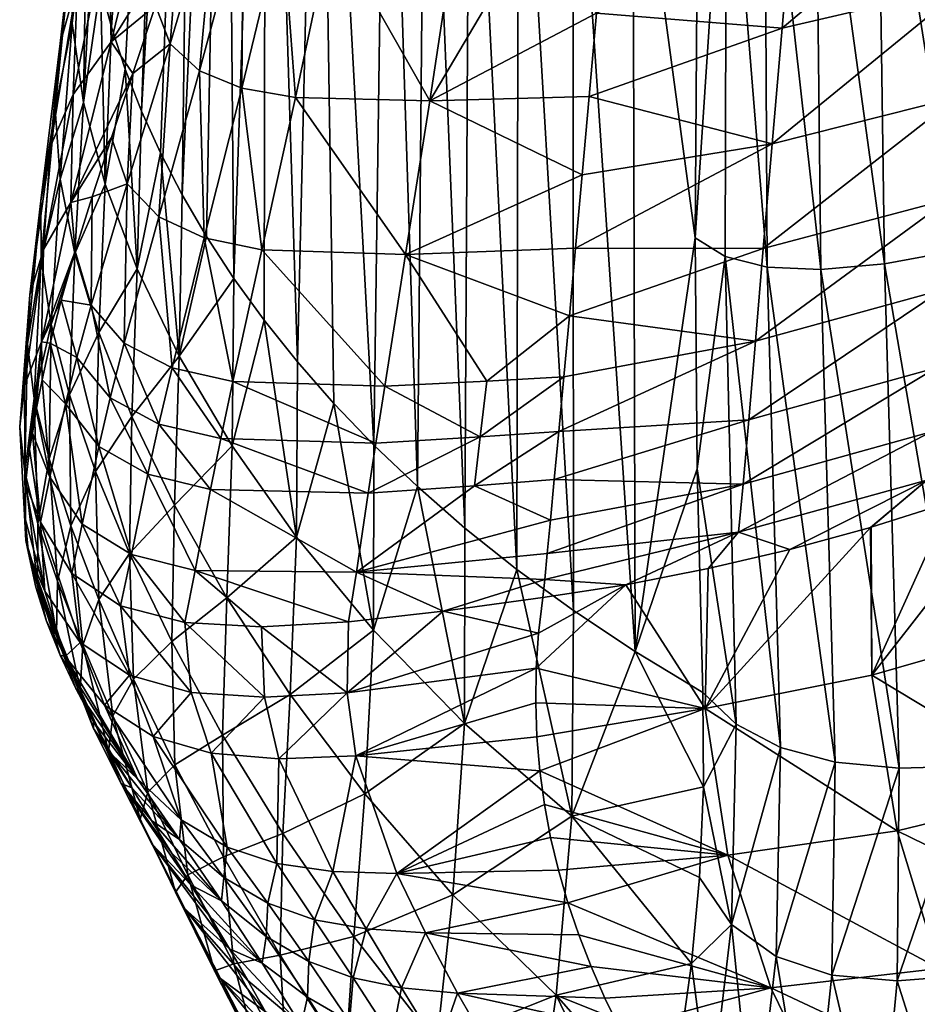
# Model space of a CAD drawing. Header units: millimetres. Extents: x -296 to 288, y -743 to -158.
# Tile 30 of 256: x -296 to -278, y -556 to -537. Entities that reach past the tile are written whole.
import ezdxf

# ---------------------------------------------------------------- set-up
doc = ezdxf.new("R2010")
doc.units = ezdxf.units.MM
doc.header["$MEASUREMENT"] = 0
doc.layers.add('Výchozí', color=7, linetype='Continuous', true_color=0x000000)

msp = doc.modelspace()

# ---------------------------------------------------------------- meshes
at = {"layer": 'Výchozí'}
mesh = msp.add_polyface(dxfattribs=at)
corners = [(-292.452, -514.466, -19.63), (-294.369, -533.522, -23.855), (-294.318, -532.72, -18.318), (-294.366, -534.324, -29.392), (-292.576, -519.449, -54.15), (-292.22, -521.108, -65.659), (-293.259, -539.132, -62.592), (-293.57, -538.331, -57.063), (-292.694, -516.137, -31.131), (-294.041, -536.729, -45.999), (-294.201, -535.927, -40.464), (-291.659, -522.781, -77.16), (-292.482, -540.732, -73.639), (-294.309, -535.126, -34.929), (-293.831, -537.53, -51.532), (-292.896, -539.932, -68.117), (-290.88, -524.478, -88.645), (-291.494, -542.33, -84.67), (-290.916, -543.127, -90.177), (-291.352, -533.078, 36.006), (-291.318, -535.259, 35.843), (-290.858, -533.399, 36.802), (-290.989, -531.626, 36.623), (-291.599, -532.597, 34.984), (-292.093, -534.294, 34.121), (-291.231, -531.218, 35.561), (-290.842, -529.598, 36.108), (-293.24, -531.863, 14.614), (-292.992, -534.348, 24.569), (-292.191, -530.512, 25.496), (-293.958, -533.216, 3.693), (-293.896, -535.503, 13.889), (-291.599, -532.597, 34.984), (-291.231, -531.218, 35.561), (-291.231, -531.218, 35.561), (-290.842, -529.598, 36.108), (-291.562, -526.32, 25.874), (-292.18, -527.117, 20.371), (-290.493, -527.934, 36.534), (-290.352, -527.14, 36.646), (-290.841, -525.524, 31.365), (-292.707, -527.915, 14.859), (-293.15, -528.714, 9.339), (-293.516, -529.515, 3.814), (-293.812, -530.315, -1.715), (-294.042, -531.117, -7.247), (-294.4, -534.592, -7.251), (-294.21, -531.918, -12.782), (-294.601, -536.004, -18.209), (-294.318, -532.72, -18.318)]
mesh.append_faces([[corners[k] for k in face] for face in [(0, 1, 2, 2), (0, 3, 1, 1), (4, 5, 6, 6), (4, 6, 7, 7), (8, 9, 10, 10), (5, 11, 12, 12), (8, 10, 13, 13), (4, 14, 9, 9), (15, 6, 5, 5), (7, 14, 4, 4), (11, 16, 17, 17), (18, 17, 16, 16), (19, 20, 21, 21), (22, 19, 21, 21), (19, 23, 24, 24), (22, 25, 23, 23), (22, 23, 19, 19), (22, 26, 25, 25), (27, 28, 29, 29), (30, 31, 27, 27), (28, 32, 33, 33), (34, 35, 29, 29), (33, 29, 28, 28), (29, 36, 37, 37), (29, 37, 27, 27), (38, 29, 35, 35), (39, 29, 38, 38), (39, 40, 29, 29), (41, 27, 37, 37), (27, 42, 43, 43), (27, 43, 30, 30), (44, 30, 43, 43), (41, 42, 27, 27), (30, 44, 45, 45), (30, 45, 46, 46), (46, 45, 47, 47), (48, 47, 49, 49)]])
mesh = msp.add_polyface(dxfattribs=at)
corners = [(-292.22, -521.108, -65.659), (-292.482, -540.732, -73.639), (-292.896, -539.932, -68.117), (-291.659, -522.781, -77.16), (-292.015, -541.531, -79.157), (-291.494, -542.33, -84.67), (-291.318, -535.259, 35.843), (-291.339, -538.691, 34.27), (-290.573, -535.501, 36.396), (-290.858, -533.399, 36.802), (-291.834, -534.868, 35.088), (-292.71, -537.85, 33.105), (-292.148, -538.363, 33.776), (-291.352, -533.078, 36.006), (-292.093, -534.294, 34.121), (-292.543, -535.739, 33.237), (-293.426, -538.416, 31.156), (-292.992, -537.115, 32.247), (-293.896, -535.503, 13.889), (-294.563, -538.815, 12.78), (-293.839, -537.809, 23.203), (-292.992, -534.348, 24.569), (-293.24, -531.863, 14.614), (-294.484, -536.652, 3.166), (-293.958, -533.216, 3.693), (-294.81, -537.842, -7.584), (-294.995, -539.801, 2.311), (-294.4, -534.592, -7.251), (-294.601, -536.004, -18.209), (-294.911, -539.096, -18.351), (-294.585, -537.46, -29.174), (-292.093, -534.294, 34.121), (-291.599, -532.597, 34.984), (-292.543, -535.739, 33.237), (-292.992, -537.115, 32.247), (-292.543, -535.739, 33.237), (-292.093, -534.294, 34.121), (-294.318, -532.72, -18.318), (-294.369, -533.522, -23.855), (-294.366, -538.968, -40.136), (-294.309, -535.126, -34.929), (-294.21, -531.918, -12.782), (-294.201, -535.927, -40.464), (-294.041, -536.729, -45.999), (-294.369, -533.522, -23.855), (-294.366, -534.324, -29.392), (-294.201, -535.927, -40.464), (-294.309, -535.126, -34.929)]
mesh.append_faces([[corners[k] for k in face] for face in [(0, 1, 2, 2), (3, 4, 1, 1), (3, 5, 4, 4), (6, 7, 8, 8), (9, 6, 8, 8), (10, 11, 12, 12), (10, 12, 6, 6), (13, 10, 6, 6), (10, 14, 15, 15), (10, 15, 11, 11), (13, 14, 10, 10), (16, 11, 17, 17), (17, 11, 15, 15), (18, 19, 20, 20), (18, 20, 21, 21), (22, 18, 21, 21), (23, 19, 18, 18), (24, 23, 18, 18), (25, 26, 23, 23), (27, 25, 23, 23), (27, 23, 24, 24), (28, 29, 25, 25), (28, 25, 27, 27), (30, 29, 28, 28), (31, 32, 21, 21), (33, 20, 34, 34), (20, 33, 21, 21), (35, 36, 21, 21), (28, 37, 38, 38), (28, 38, 30, 30), (39, 30, 40, 40), (27, 41, 28, 28), (39, 42, 43, 43), (30, 44, 45, 45), (39, 40, 46, 46), (47, 30, 45, 45)]])
mesh = msp.add_polyface(dxfattribs=at)
corners = [(-290.88, -524.478, -88.645), (-290.279, -543.924, -95.678), (-290.916, -543.127, -90.177), (-291.339, -538.691, 34.27), (-292.06, -541.556, 31.707), (-290.961, -541.784, 31.984), (-292.148, -538.363, 33.776), (-292.929, -541.151, 31.283), (-291.318, -535.259, 35.843), (-292.71, -537.85, 33.105), (-293.532, -540.525, 30.705), (-292.929, -541.151, 31.283), (-292.148, -538.363, 33.776), (-293.834, -539.637, 29.966), (-294.204, -540.77, 28.681), (-293.426, -538.416, 31.156), (-294.563, -538.815, 12.78), (-295.132, -541.779, 11.382), (-294.606, -540.878, 21.509), (-293.839, -537.809, 23.203), (-294.995, -539.801, 2.311), (-294.484, -536.652, 3.166), (-295.185, -540.845, -8.184), (-295.395, -542.644, 1.208), (-294.81, -537.842, -7.584), (-294.911, -539.096, -18.351), (-295.173, -541.976, -18.697), (-294.815, -540.43, -29.126), (-294.585, -537.46, -29.174), (-294.534, -541.851, -39.9), (-294.985, -543.21, -29.221), (-294.366, -538.968, -40.136), (-293.952, -540.53, -51.087), (-294.204, -540.77, 28.681), (-293.834, -539.637, 29.966), (-293.426, -538.416, 31.156), (-294.527, -541.808, 27.305), (-292.992, -537.115, 32.247), (-294.041, -536.729, -45.999), (-294.041, -536.729, -45.999), (-293.831, -537.53, -51.532), (-293.831, -537.53, -51.532), (-293.57, -538.331, -57.063), (-293.344, -542.146, -62.017), (-293.57, -538.331, -57.063), (-293.259, -539.132, -62.592), (-292.896, -539.932, -68.117), (-293.259, -539.132, -62.592), (-292.539, -543.814, -72.917), (-292.896, -539.932, -68.117), (-292.482, -540.732, -73.639)]
mesh.append_faces([[corners[k] for k in face] for face in [(0, 1, 2, 2), (3, 4, 5, 5), (6, 7, 4, 4), (6, 4, 3, 3), (8, 6, 3, 3), (9, 10, 11, 11), (9, 11, 12, 12), (10, 13, 14, 14), (15, 10, 9, 9), (10, 15, 13, 13), (16, 17, 18, 18), (16, 18, 19, 19), (20, 17, 16, 16), (21, 20, 16, 16), (22, 23, 20, 20), (24, 22, 20, 20), (25, 26, 22, 22), (25, 22, 24, 24), (27, 26, 25, 25), (28, 27, 25, 25), (29, 30, 27, 27), (31, 29, 27, 27), (31, 27, 28, 28), (32, 29, 31, 31), (18, 33, 34, 34), (34, 35, 18, 18), (36, 33, 18, 18), (18, 35, 19, 19), (35, 37, 19, 19), (31, 38, 32, 32), (39, 40, 32, 32), (41, 42, 32, 32), (42, 43, 32, 32), (43, 44, 45, 45), (46, 43, 47, 47), (48, 43, 46, 46), (48, 49, 50, 50)]])
mesh = msp.add_polyface(dxfattribs=at)
corners = [(-290.88, -524.478, -88.645), (-289.864, -526.209, -100.102), (-290.279, -543.924, -95.678), (-289.241, -533.68, 37.758), (-287.249, -535.647, 36.941), (-286.964, -533.674, 37.938), (-288.946, -532.105, 38.432), (-286.743, -532.077, 38.602), (-290.145, -533.59, 37.382), (-289.627, -535.624, 36.756), (-289.821, -532.042, 38.047), (-290.858, -533.399, 36.802), (-290.573, -535.501, 36.396), (-290.51, -531.892, 37.448), (-290.989, -531.626, 36.623), (-285.782, -535.607, 36.769), (-285.277, -533.629, 37.688), (-285.107, -532.033, 38.329), (-285.054, -528.272, 39.479), (-286.253, -528.307, 39.72), (-287.348, -528.352, 39.761), (-288.318, -528.383, 39.59), (-289.139, -528.38, 39.195), (-290.249, -528.178, 37.679), (-289.79, -528.319, 38.562), (-289.79, -528.319, 38.562), (-290.842, -529.598, 36.108), (-290.249, -528.178, 37.679), (-290.493, -527.934, 36.534), (-289.474, -526.352, 38.742), (-290.249, -528.178, 37.679), (-289.79, -528.319, 38.562), (-288.039, -526.403, 39.783), (-288.831, -526.352, 39.38), (-289.139, -528.38, 39.195), (-288.318, -528.383, 39.59), (-290.352, -527.14, 36.646), (-290.493, -527.934, 36.534), (-288.318, -528.383, 39.59), (-287.348, -528.352, 39.761), (-286.059, -526.581, 39.932), (-287.348, -528.352, 39.761), (-286.253, -528.307, 39.72), (-289.955, -526.42, 37.856)]
mesh.append_faces([[corners[k] for k in face] for face in [(0, 1, 2, 2), (3, 4, 5, 5), (6, 3, 5, 5), (6, 5, 7, 7), (8, 9, 3, 3), (10, 8, 3, 3), (10, 3, 6, 6), (11, 12, 8, 8), (13, 11, 8, 8), (13, 8, 10, 10), (14, 11, 13, 13), (15, 16, 5, 5), (17, 7, 5, 5), (17, 5, 16, 16), (17, 18, 19, 19), (17, 19, 7, 7), (19, 20, 7, 7), (7, 20, 21, 21), (7, 21, 6, 6), (6, 21, 22, 22), (6, 22, 10, 10), (23, 14, 13, 13), (23, 13, 24, 24), (25, 13, 10, 10), (25, 10, 22, 22), (26, 27, 28, 28), (14, 23, 26, 26), (29, 30, 31, 31), (32, 33, 34, 34), (32, 34, 35, 35), (33, 31, 34, 34), (30, 36, 37, 37), (32, 38, 39, 39), (40, 32, 41, 41), (40, 41, 42, 42), (43, 36, 30, 30)]])
mesh = msp.add_polyface(dxfattribs=at)
corners = [(-289.864, -526.209, -100.102), (-288.579, -527.984, -111.518), (-288.818, -545.514, -106.657), (-289.581, -544.72, -101.172), (-287.824, -528.893, -117.204), (-286.985, -529.817, -122.871), (-287.077, -547.098, -117.596), (-287.985, -546.307, -112.132), (-286.053, -530.761, -128.516), (-286.087, -547.888, -123.046), (-285.019, -531.725, -134.131), (-283.87, -532.713, -139.712), (-283.826, -549.458, -133.89), (-285.006, -548.675, -128.478), (-290.279, -543.924, -95.678), (-290.961, -541.784, 31.984), (-291.513, -544.301, 28.973), (-288.611, -544.391, 29.073), (-288.212, -541.872, 32.125), (-290.315, -538.871, 34.594), (-287.749, -538.935, 34.766), (-289.627, -535.624, 36.756), (-287.249, -535.647, 36.941), (-289.241, -533.68, 37.758), (-291.339, -538.691, 34.27), (-290.573, -535.501, 36.396), (-290.145, -533.59, 37.382), (-286.658, -544.295, 28.929), (-285.189, -544.212, 28.741), (-285.082, -543.041, 30.301), (-284.84, -540.352, 33.119), (-284.706, -538.852, 34.362), (-284.564, -537.259, 35.483), (-284.416, -535.583, 36.475), (-285.782, -535.607, 36.769), (-284.564, -537.259, 35.483), (-284.965, -541.752, 31.763), (-284.84, -540.352, 33.119), (-286.964, -533.674, 37.938), (-284.965, -541.752, 31.763), (-281.527, -543.526, 27.636), (-285.082, -543.041, 30.301), (-285.189, -544.212, 28.741)]
mesh.append_faces([[corners[k] for k in face] for face in [(0, 1, 2, 2), (0, 2, 3, 3), (4, 5, 6, 6), (4, 6, 7, 7), (5, 8, 9, 9), (5, 9, 6, 6), (10, 11, 12, 12), (1, 4, 7, 7), (1, 7, 2, 2), (8, 10, 13, 13), (8, 13, 9, 9), (3, 14, 0, 0), (15, 16, 17, 17), (15, 17, 18, 18), (19, 15, 18, 18), (19, 18, 20, 20), (21, 19, 20, 20), (21, 20, 22, 22), (23, 21, 22, 22), (24, 15, 19, 19), (25, 24, 19, 19), (25, 19, 21, 21), (26, 25, 21, 21), (27, 28, 29, 29), (18, 27, 29, 29), (17, 27, 18, 18), (30, 31, 20, 20), (32, 33, 34, 34), (20, 31, 35, 35), (18, 36, 37, 37), (34, 20, 35, 35), (18, 37, 20, 20), (34, 22, 20, 20), (34, 38, 22, 22), (18, 29, 39, 39), (40, 41, 42, 42)]])
mesh = msp.add_polyface(dxfattribs=at)
corners = [(-277.848, -531.741, -150.322), (-276.384, -531.209, -150.168), (-276.177, -541.396, -146.582), (-277.679, -541.795, -146.801), (-279.199, -532.143, -150.163), (-279.058, -542.05, -146.69), (-280.386, -532.411, -149.653), (-280.278, -542.157, -146.222), (-281.356, -532.537, -148.759), (-281.303, -542.112, -145.367), (-282.079, -532.516, -147.458), (-282.106, -541.91, -144.106), (-282.678, -541.552, -142.426), (-282.649, -537.01, -144.066), (-282.638, -545.965, -140.828), (-283.87, -532.713, -139.712), (-282.649, -537.01, -144.066), (-282.678, -541.552, -142.426), (-283.826, -549.458, -133.89), (-277.96, -542.545, 26.364), (-281.656, -545.034, 25.279), (-278.072, -544.038, 24.15), (-277.826, -540.812, 28.407), (-281.377, -541.759, 29.809), (-281.527, -543.526, 27.636), (-277.671, -538.864, 30.255), (-281.205, -539.758, 31.772), (-277.498, -536.724, 31.886), (-281.016, -537.547, 33.501), (-277.309, -534.413, 33.279), (-280.81, -535.152, 34.972), (-274.538, -541.333, 24.856), (-274.425, -539.659, 26.761), (-274.291, -537.787, 28.487), (-274.137, -535.739, 30.014), (-285.082, -543.041, 30.301), (-284.965, -541.752, 31.763), (-284.706, -538.852, 34.362), (-284.84, -540.352, 33.119), (-284.564, -537.259, 35.483), (-284.416, -535.583, 36.475)]
mesh.append_faces([[corners[k] for k in face] for face in [(0, 1, 2, 2), (0, 2, 3, 3), (4, 0, 3, 3), (4, 3, 5, 5), (6, 4, 5, 5), (6, 5, 7, 7), (8, 6, 7, 7), (8, 7, 9, 9), (10, 8, 9, 9), (10, 9, 11, 11), (10, 11, 12, 12), (10, 12, 13, 13), (11, 14, 12, 12), (15, 16, 17, 17), (17, 18, 15, 15), (19, 20, 21, 21), (22, 23, 24, 24), (22, 24, 19, 19), (25, 26, 23, 23), (25, 23, 22, 22), (27, 28, 26, 26), (27, 26, 25, 25), (29, 30, 28, 28), (29, 28, 27, 27), (31, 19, 21, 21), (32, 22, 19, 19), (33, 25, 22, 22), (34, 27, 25, 25), (35, 23, 36, 36), (35, 24, 23, 23), (26, 36, 23, 23), (37, 38, 26, 26), (36, 26, 38, 38), (37, 28, 39, 39), (40, 39, 30, 30), (26, 28, 37, 37), (39, 28, 30, 30)]])
mesh = msp.add_polyface(dxfattribs=at)
corners = [(-285.019, -531.725, -134.131), (-283.826, -549.458, -133.89), (-285.006, -548.675, -128.478), (-282.678, -541.552, -142.426), (-282.638, -545.965, -140.828), (-282.531, -550.239, -139.277), (-289.164, -551.451, 1.357), (-285.726, -550.437, 5.288), (-285.716, -549.775, 9.502), (-289.328, -550.248, 9.781), (-285.67, -549.105, 13.715), (-287.494, -548.687, 18.078), (-285.67, -549.105, 13.715), (-285.589, -548.428, 17.926), (-285.553, -548.082, 19.848), (-285.505, -547.587, 21.736), (-289.148, -547.944, 22.014), (-285.445, -546.948, 23.58), (-286.896, -546.292, 25.538), (-285.445, -546.948, 23.58), (-285.286, -545.256, 27.094), (-286.785, -545.358, 27.272), (-285.286, -545.256, 27.094), (-285.371, -546.17, 25.37), (-285.189, -544.212, 28.741), (-285.371, -546.17, 25.37), (-287.494, -548.687, 18.078), (-285.589, -548.428, 17.926), (-285.553, -548.082, 19.848), (-286.658, -544.295, 28.929), (-288.611, -544.391, 29.073), (-288.925, -546.43, 25.674), (-287.985, -546.307, -112.132), (-287.077, -547.098, -117.596), (-287.086, -550.832, -116.127), (-287.077, -547.098, -117.596), (-286.087, -547.888, -123.046), (-285.033, -552.601, -126.796), (-286.087, -547.888, -123.046), (-285.006, -548.675, -128.478), (-282.531, -550.239, -139.277), (-282.522, -552.043, -138.498), (-283.826, -549.458, -133.89), (-282.487, -550.548, 1.42), (-285.716, -549.775, 9.502), (-285.726, -550.437, 5.288), (-284.002, -548.181, 17.76), (-285.67, -549.105, 13.715), (-284.002, -548.181, 17.76), (-282.427, -547.874, 17.554), (-285.589, -548.428, 17.926), (-284.002, -548.181, 17.76), (-285.553, -548.082, 19.848), (-285.589, -548.428, 17.926), (-281.849, -547.175, 20.161), (-285.505, -547.587, 21.736), (-282.427, -547.874, 17.554), (-281.763, -546.258, 22.774), (-285.445, -546.948, 23.58), (-281.656, -545.034, 25.279), (-285.286, -545.256, 27.094), (-285.371, -546.17, 25.37), (-285.189, -544.212, 28.741), (-281.527, -543.526, 27.636)]
mesh.append_faces([[corners[k] for k in face] for face in [(0, 1, 2, 2), (3, 4, 1, 1), (4, 5, 1, 1), (6, 7, 8, 8), (9, 10, 11, 11), (9, 8, 12, 12), (11, 10, 13, 13), (14, 15, 16, 16), (16, 17, 18, 18), (16, 15, 19, 19), (20, 21, 18, 18), (22, 18, 23, 23), (24, 21, 20, 20), (18, 17, 25, 25), (26, 27, 28, 28), (24, 29, 21, 21), (21, 29, 30, 30), (31, 18, 21, 21), (32, 33, 34, 34), (35, 36, 34, 34), (37, 38, 39, 39), (40, 41, 42, 42), (43, 44, 45, 45), (44, 46, 47, 47), (43, 48, 44, 44), (43, 49, 48, 48), (47, 46, 50, 50), (51, 52, 53, 53), (54, 55, 52, 52), (54, 51, 56, 56), (54, 57, 55, 55), (51, 54, 52, 52), (58, 55, 57, 57), (59, 60, 61, 61), (57, 61, 58, 58), (62, 60, 63, 63), (61, 57, 59, 59)]])
mesh = msp.add_polyface(dxfattribs=at)
corners = [(-292.06, -541.556, 31.707), (-292.674, -544.037, 28.749), (-291.513, -544.301, 28.973), (-290.961, -541.784, 31.984), (-292.929, -541.151, 31.283), (-293.588, -543.565, 28.399), (-294.219, -542.838, 27.92), (-294.492, -543.839, 26.398), (-293.855, -544.612, 26.827), (-293.532, -540.525, 30.705), (-292.929, -541.151, 31.283), (-294.795, -542.743, 25.847), (-295.005, -543.565, 24.313), (-294.204, -540.77, 28.681), (-294.527, -541.808, 27.305), (-295.132, -541.779, 11.382), (-295.492, -544.376, 9.791), (-295.167, -543.539, 19.6), (-294.606, -540.878, 21.509), (-295.395, -542.644, 1.208), (-294.995, -539.801, 2.311), (-295.44, -543.582, -8.989), (-295.586, -545.162, -0.063), (-295.185, -540.845, -8.184), (-295.173, -541.976, -18.697), (-295.307, -544.622, -19.202), (-294.985, -543.21, -29.221), (-294.815, -540.43, -29.126), (-294.534, -541.851, -39.9), (-294.637, -544.556, -39.744), (-294.076, -543.365, -50.655), (-293.952, -540.53, -51.087), (-293.344, -542.146, -62.017), (-293.443, -544.97, -61.374), (-292.539, -543.814, -72.917), (-294.795, -542.743, 25.847), (-295.005, -543.565, 24.313), (-295.16, -544.267, 22.714), (-295.005, -543.565, 24.313), (-294.527, -541.808, 27.305), (-292.015, -541.531, -79.157), (-291.494, -542.33, -84.67), (-292.015, -541.531, -79.157), (-292.482, -540.732, -73.639), (-290.916, -543.127, -90.177), (-291.528, -545.527, -83.783), (-291.494, -542.33, -84.67)]
mesh.append_faces([[corners[k] for k in face] for face in [(0, 1, 2, 2), (0, 2, 3, 3), (4, 5, 1, 1), (4, 1, 0, 0), (6, 7, 8, 8), (6, 8, 5, 5), (9, 6, 5, 5), (9, 5, 10, 10), (7, 11, 12, 12), (9, 13, 6, 6), (6, 14, 11, 11), (6, 11, 7, 7), (6, 13, 14, 14), (15, 16, 17, 17), (15, 17, 18, 18), (19, 16, 15, 15), (20, 19, 15, 15), (21, 22, 19, 19), (23, 21, 19, 19), (24, 25, 21, 21), (24, 21, 23, 23), (26, 25, 24, 24), (27, 26, 24, 24), (28, 29, 26, 26), (30, 29, 28, 28), (31, 30, 28, 28), (32, 33, 30, 30), (32, 30, 31, 31), (34, 33, 32, 32), (35, 17, 36, 36), (17, 37, 38, 38), (17, 39, 18, 18), (35, 39, 17, 17), (34, 40, 41, 41), (42, 34, 43, 43), (44, 45, 46, 46)]])
mesh = msp.add_polyface(dxfattribs=at)
corners = [(-274.28, -551.079, -142.415), (-272.922, -540.167, -145.26), (-272.745, -545.363, -143.371), (-275.9, -551.442, -143.043), (-277.408, -551.646, -143.347), (-277.679, -541.795, -146.801), (-275.9, -551.442, -143.043), (-276.177, -541.396, -146.582), (-277.408, -551.646, -143.347), (-278.782, -551.69, -143.307), (-279.058, -542.05, -146.69), (-280.278, -542.157, -146.222), (-281.303, -542.112, -145.367), (-280.002, -551.573, -142.901), (-281.047, -551.293, -142.108), (-281.897, -550.848, -140.907), (-282.106, -541.91, -144.106), (-281.047, -551.293, -142.108), (-282.638, -545.965, -140.828), (-273.21, -547.876, -0.283), (-271.59, -543.922, 14.899), (-273.429, -544.85, 15.522), (-276.202, -549.021, 0.404), (-274.856, -545.489, 15.951), (-279.304, -549.911, 0.973), (-276.315, -546.075, 16.345), (-277.803, -546.607, 16.702), (-279.317, -547.084, 17.023), (-278.166, -545.262, 21.798), (-281.763, -546.258, 22.774), (-281.849, -547.175, 20.161), (-278.249, -546.186, 19.343), (-278.072, -544.038, 24.15), (-281.656, -545.034, 25.279), (-277.96, -542.545, 26.364), (-281.527, -543.526, 27.636), (-274.707, -543.991, 20.602), (-274.783, -544.905, 18.313), (-274.629, -542.788, 22.794), (-271.435, -542.454, 19.195), (-282.427, -547.874, 17.554), (-280.867, -547.509, 17.309), (-285.286, -545.256, 27.094), (-279.325, -547.086, 17.025), (-279.317, -547.084, 17.023), (-277.803, -546.607, 16.702), (-276.315, -546.075, 16.345), (-274.856, -545.489, 15.951), (-273.429, -544.85, 15.522), (-274.856, -545.489, 15.951), (-279.317, -547.084, 17.023), (-277.803, -546.607, 16.702), (-271.501, -543.342, 17.08)]
mesh.append_faces([[corners[k] for k in face] for face in [(0, 1, 2, 2), (3, 4, 5, 5), (6, 5, 7, 7), (8, 9, 10, 10), (4, 10, 5, 5), (11, 10, 9, 9), (12, 11, 13, 13), (14, 15, 16, 16), (17, 16, 12, 12), (18, 16, 15, 15), (19, 20, 21, 21), (22, 19, 21, 21), (22, 21, 23, 23), (24, 25, 26, 26), (22, 23, 25, 25), (24, 26, 27, 27), (28, 29, 30, 30), (28, 30, 31, 31), (32, 33, 29, 29), (32, 29, 28, 28), (34, 35, 33, 33), (36, 28, 31, 31), (36, 31, 37, 37), (38, 32, 28, 28), (38, 28, 36, 36), (39, 36, 37, 37), (30, 40, 41, 41), (42, 33, 35, 35), (31, 41, 43, 43), (31, 43, 44, 44), (31, 45, 46, 46), (37, 47, 48, 48), (37, 46, 49, 49), (31, 50, 51, 51), (52, 37, 48, 48), (46, 37, 31, 31), (41, 31, 30, 30)]])
mesh = msp.add_polyface(dxfattribs=at)
corners = [(-274.28, -551.079, -142.415), (-272.745, -545.363, -143.371), (-272.568, -550.558, -141.484), (-276.177, -541.396, -146.582), (-274.28, -551.079, -142.415), (-275.9, -551.442, -143.043), (-280.278, -542.157, -146.222), (-278.782, -551.69, -143.307), (-280.002, -551.573, -142.901), (-281.303, -542.112, -145.367), (-281.047, -551.293, -142.108), (-281.897, -550.848, -140.907), (-282.531, -550.239, -139.277), (-282.638, -545.965, -140.828), (-282.522, -552.043, -138.498), (-282.531, -550.239, -139.277), (-281.897, -550.848, -140.907), (-281.982, -554.672, -139.099), (-282.598, -553.774, -137.571), (-281.047, -551.293, -142.108), (-281.13, -555.287, -140.251), (-280.002, -551.573, -142.901), (-280.067, -555.639, -141.036), (-278.782, -551.69, -143.307), (-277.408, -551.646, -143.347), (-278.819, -555.751, -141.464), (-275.9, -551.442, -143.043), (-277.413, -555.642, -141.546), (-274.28, -551.079, -142.415), (-274.228, -554.845, -140.713), (-275.874, -555.333, -141.293), (-272.568, -550.558, -141.484), (-272.519, -552.412, -140.723), (-272.519, -552.412, -140.723), (-272.502, -554.2, -139.817), (-275.648, -552.116, -16.179), (-274.863, -554.817, -32.364), (-271.804, -553.8, -32.741), (-272.578, -551.056, -16.719), (-278.818, -552.882, -15.737), (-278.018, -555.515, -32.066), (-282.054, -553.349, -15.394), (-276.202, -549.021, 0.404), (-273.21, -547.876, -0.283), (-279.304, -549.911, 0.973), (-282.487, -550.548, 1.42), (-279.325, -547.086, 17.025), (-280.867, -547.509, 17.309), (-276.315, -546.075, 16.345), (-279.317, -547.084, 17.023), (-282.427, -547.874, 17.554)]
mesh.append_faces([[corners[k] for k in face] for face in [(0, 1, 2, 2), (3, 4, 5, 5), (6, 7, 8, 8), (9, 8, 10, 10), (11, 12, 13, 13), (14, 15, 16, 16), (14, 17, 18, 18), (17, 14, 16, 16), (19, 20, 17, 17), (19, 17, 16, 16), (21, 22, 20, 20), (21, 20, 19, 19), (22, 21, 23, 23), (24, 25, 23, 23), (26, 27, 24, 24), (28, 29, 30, 30), (28, 30, 26, 26), (31, 32, 28, 28), (28, 32, 29, 29), (33, 34, 29, 29), (35, 36, 37, 37), (35, 37, 38, 38), (39, 40, 36, 36), (39, 36, 35, 35), (41, 40, 39, 39), (42, 35, 38, 38), (42, 38, 43, 43), (44, 39, 35, 35), (44, 35, 42, 42), (45, 41, 39, 39), (45, 39, 44, 44), (45, 44, 46, 46), (45, 46, 47, 47), (44, 42, 48, 48), (44, 49, 46, 46), (45, 47, 50, 50)]])
mesh = msp.add_polyface(dxfattribs=at)
corners = [(-290.911, -550.333, 9.856), (-290.963, -548.986, 18.23), (-292.431, -548.904, 18.225), (-292.308, -550.24, 9.88), (-289.328, -550.248, 9.781), (-289.301, -548.893, 18.18), (-287.494, -548.687, 18.078), (-289.164, -551.451, 1.357), (-285.716, -549.775, 9.502), (-291.938, -546.36, 25.622), (-292.231, -547.909, 22.01), (-289.148, -547.944, 22.014), (-288.925, -546.43, 25.674), (-291.743, -545.391, 27.336), (-288.779, -545.474, 27.412), (-291.513, -544.301, 28.973), (-288.611, -544.391, 29.073), (-292.926, -545.113, 27.138), (-292.674, -544.037, 28.749), (-289.301, -548.893, 18.18), (-287.494, -548.687, 18.078), (-290.963, -548.986, 18.23), (-289.301, -548.893, 18.18), (-292.431, -548.904, 18.225), (-290.963, -548.986, 18.23), (-286.896, -546.292, 25.538), (-286.785, -545.358, 27.272), (-285.553, -548.082, 19.848), (-291.528, -545.527, -83.783), (-291.626, -548.435, -82.669), (-292.63, -546.662, -72.046), (-290.419, -550.279, -93.247), (-291.708, -551.054, -81.392), (-290.297, -547.276, -94.611), (-288.826, -549.05, -105.395), (-287.086, -550.832, -116.127), (-288.989, -552.175, -103.774), (-290.916, -543.127, -90.177), (-290.279, -543.924, -95.678), (-289.581, -544.72, -101.172), (-292.539, -543.814, -72.917), (-291.494, -542.33, -84.67), (-287.985, -546.307, -112.132), (-290.279, -543.924, -95.678), (-289.581, -544.72, -101.172), (-288.818, -545.514, -106.657), (-287.985, -546.307, -112.132)]
mesh.append_faces([[corners[k] for k in face] for face in [(0, 1, 2, 2), (0, 2, 3, 3), (4, 5, 1, 1), (4, 1, 0, 0), (6, 5, 4, 4), (7, 8, 4, 4), (9, 10, 11, 11), (9, 11, 12, 12), (13, 9, 12, 12), (13, 12, 14, 14), (15, 13, 14, 14), (15, 14, 16, 16), (17, 9, 13, 13), (18, 13, 15, 15), (11, 19, 20, 20), (10, 21, 22, 22), (10, 22, 11, 11), (23, 24, 10, 10), (11, 25, 12, 12), (26, 16, 14, 14), (12, 26, 14, 14), (20, 27, 11, 11), (28, 29, 30, 30), (31, 32, 29, 29), (33, 31, 29, 29), (33, 29, 28, 28), (34, 31, 33, 33), (35, 36, 34, 34), (33, 28, 37, 37), (33, 38, 39, 39), (33, 39, 34, 34), (40, 41, 28, 28), (35, 34, 42, 42), (33, 37, 43, 43), (34, 44, 45, 45), (34, 45, 46, 46)]])
mesh = msp.add_polyface(dxfattribs=at)
corners = [(-292.926, -545.113, 27.138), (-293.137, -546.071, 25.452), (-291.938, -546.36, 25.622), (-292.674, -544.037, 28.749), (-291.743, -545.391, 27.336), (-293.855, -544.612, 26.827), (-294.076, -545.543, 25.18), (-293.588, -543.565, 28.399), (-294.713, -544.725, 24.801), (-294.391, -547.026, 21.7), (-294.492, -543.839, 26.398), (-295.005, -543.565, 24.313), (-295.16, -544.267, 22.714), (-295.013, -546.125, 21.423), (-295.343, -545.284, 19.367), (-295.269, -544.842, 21.062), (-295.397, -545.589, 17.642), (-295.188, -546.989, 17.875), (-295.472, -547.336, -1.422), (-295.492, -544.376, 9.791), (-295.586, -545.162, -0.063), (-295.395, -542.644, 1.208), (-295.488, -546.031, -9.934), (-295.44, -543.582, -8.989), (-295.307, -544.622, -19.202), (-295.237, -547.01, -19.821), (-295.025, -545.778, -29.429), (-294.985, -543.21, -29.221), (-294.637, -544.556, -39.744), (-294.61, -547.059, -39.656), (-294.138, -546.016, -50.242), (-294.076, -543.365, -50.655), (-293.443, -544.97, -61.374), (-292.63, -546.662, -72.046), (-293.488, -547.588, -60.689), (-292.539, -543.814, -72.917), (-291.528, -545.527, -83.783), (-295.167, -543.539, 19.6), (-295.343, -545.284, 19.367), (-295.269, -544.842, 21.062), (-295.269, -544.842, 21.062), (-295.16, -544.267, 22.714), (-295.343, -545.284, 19.367), (-295.397, -545.589, 17.642), (-295.476, -546.255, 13.513), (-295.397, -545.589, 17.642), (-295.483, -546.918, 9.382), (-295.476, -546.255, 13.513)]
mesh.append_faces([[corners[k] for k in face] for face in [(0, 1, 2, 2), (3, 0, 4, 4), (5, 6, 1, 1), (5, 1, 0, 0), (7, 5, 0, 0), (7, 0, 3, 3), (8, 9, 6, 6), (10, 8, 6, 6), (10, 6, 5, 5), (8, 11, 12, 12), (8, 12, 13, 13), (10, 11, 8, 8), (14, 13, 15, 15), (15, 13, 12, 12), (16, 17, 14, 14), (18, 19, 20, 20), (21, 20, 19, 19), (22, 18, 20, 20), (23, 22, 20, 20), (24, 25, 22, 22), (24, 22, 23, 23), (26, 25, 24, 24), (27, 26, 24, 24), (28, 29, 26, 26), (28, 26, 27, 27), (30, 29, 28, 28), (31, 30, 28, 28), (32, 30, 31, 31), (33, 34, 32, 32), (35, 33, 32, 32), (36, 33, 35, 35), (37, 38, 39, 39), (40, 41, 37, 37), (42, 37, 43, 43), (44, 45, 37, 37), (19, 46, 47, 47), (37, 19, 47, 47)]])
mesh = msp.add_polyface(dxfattribs=at)
corners = [(-295.106, -548.307, 9.606), (-295.483, -546.918, 9.382), (-295.416, -547.576, 5.252), (-295.476, -546.255, 13.513), (-294.433, -549.285, 9.76), (-294.592, -547.967, 18.05), (-295.188, -546.989, 17.875), (-294.715, -549.552, 1.339), (-295.397, -545.589, 17.642), (-293.137, -546.071, 25.452), (-293.448, -547.602, 21.895), (-292.231, -547.909, 22.01), (-291.938, -546.36, 25.622), (-294.076, -545.543, 25.18), (-294.391, -547.026, 21.7), (-294.713, -544.725, 24.801), (-295.013, -546.125, 21.423), (-292.431, -548.904, 18.225), (-294.592, -547.967, 18.05), (-295.188, -546.989, 17.875), (-293.657, -548.585, 18.166), (-293.657, -548.585, 18.166), (-294.592, -547.967, 18.05), (-295.343, -545.284, 19.367), (-295.488, -546.031, -9.934), (-295.243, -548.172, -10.958), (-295.472, -547.336, -1.422), (-295.237, -547.01, -19.821), (-294.886, -549.119, -20.507), (-294.863, -548.111, -29.722), (-295.025, -545.778, -29.429), (-294.61, -547.059, -39.656), (-294.383, -549.338, -39.624), (-294.071, -548.463, -49.852), (-294.138, -546.016, -50.242), (-293.488, -547.588, -60.689), (-293.443, -544.97, -61.374), (-292.63, -546.662, -72.046), (-292.681, -549.268, -71.07), (-291.626, -548.435, -82.669), (-295.483, -546.918, 9.382), (-295.492, -544.376, 9.791), (-295.416, -547.576, 5.252), (-295.277, -548.23, 1.123), (-294.814, -549.525, -7.129), (-295.073, -548.88, -3.005)]
mesh.append_faces([[corners[k] for k in face] for face in [(0, 1, 2, 2), (0, 3, 1, 1), (4, 5, 6, 6), (4, 6, 0, 0), (7, 0, 2, 2), (6, 3, 0, 0), (8, 3, 6, 6), (9, 10, 11, 11), (9, 11, 12, 12), (13, 14, 10, 10), (13, 10, 9, 9), (15, 16, 14, 14), (17, 11, 10, 10), (18, 14, 16, 16), (18, 16, 19, 19), (20, 10, 14, 14), (21, 14, 22, 22), (16, 23, 19, 19), (24, 25, 26, 26), (27, 28, 25, 25), (27, 25, 24, 24), (29, 28, 27, 27), (30, 29, 27, 27), (31, 32, 29, 29), (31, 29, 30, 30), (33, 32, 31, 31), (34, 33, 31, 31), (35, 33, 34, 34), (36, 35, 34, 34), (37, 38, 35, 35), (39, 38, 37, 37), (40, 41, 26, 26), (40, 26, 42, 42), (26, 43, 42, 42), (25, 44, 26, 26), (44, 45, 26, 26)]])
mesh = msp.add_polyface(dxfattribs=at)
corners = [(-293.968, -550.482, 1.469), (-294.715, -549.552, 1.339), (-293.335, -551.891, -15.176), (-294.433, -549.285, 9.76), (-295.106, -548.307, 9.606), (-293.491, -549.91, 9.85), (-293.037, -551.08, 1.526), (-292.308, -550.24, 9.88), (-294.814, -549.525, -7.129), (-294.512, -550.165, -11.252), (-294.177, -550.801, -15.373), (-295.277, -548.23, 1.123), (-295.073, -548.88, -3.005), (-295.416, -547.576, 5.252), (-293.657, -548.585, 18.166), (-294.592, -547.967, 18.05), (-292.431, -548.904, 18.225), (-292.431, -548.904, 18.225), (-293.448, -547.602, 21.895), (-293.657, -548.585, 18.166), (-294.175, -550.928, -21.216), (-295.243, -548.172, -10.958), (-294.886, -549.119, -20.507), (-294.428, -550.186, -30.071), (-294.863, -548.111, -29.722), (-293.89, -551.37, -39.637), (-293.649, -551.979, -30.448), (-294.383, -549.338, -39.624), (-293.808, -550.685, -49.492), (-294.071, -548.463, -49.852), (-293.409, -549.985, -59.984), (-293.139, -552.147, -59.283), (-293.488, -547.588, -60.689), (-292.619, -551.625, -70.032), (-292.681, -549.268, -71.07), (-291.708, -551.054, -81.392), (-291.626, -548.435, -82.669), (-295.277, -548.23, 1.123), (-295.472, -547.336, -1.422), (-295.073, -548.88, -3.005), (-294.512, -550.165, -11.252), (-294.814, -549.525, -7.129), (-294.177, -550.801, -15.373), (-294.512, -550.165, -11.252)]
mesh.append_faces([[corners[k] for k in face] for face in [(0, 1, 2, 2), (3, 4, 1, 1), (3, 1, 0, 0), (5, 3, 0, 0), (5, 0, 6, 6), (7, 5, 6, 6), (2, 8, 9, 9), (2, 9, 10, 10), (1, 11, 12, 12), (1, 13, 11, 11), (1, 12, 8, 8), (1, 8, 2, 2), (5, 14, 15, 15), (5, 15, 3, 3), (14, 5, 7, 7), (14, 7, 16, 16), (17, 18, 19, 19), (20, 21, 22, 22), (23, 20, 22, 22), (24, 23, 22, 22), (25, 26, 23, 23), (27, 25, 23, 23), (27, 23, 24, 24), (28, 25, 27, 27), (29, 28, 27, 27), (30, 31, 28, 28), (30, 28, 29, 29), (32, 30, 29, 29), (33, 31, 30, 30), (34, 33, 30, 30), (34, 30, 32, 32), (35, 33, 34, 34), (36, 35, 34, 34), (37, 38, 39, 39), (21, 40, 41, 41), (20, 42, 21, 21), (42, 43, 21, 21)]])
mesh = msp.add_polyface(dxfattribs=at)
corners = [(-288.968, -554.758, -23.757), (-289.954, -554.583, -23.58), (-289.217, -555.694, -31.955), (-289.603, -553.662, -15.35), (-288.377, -553.702, -15.51), (-287.833, -554.836, -23.945), (-289.164, -551.451, 1.357), (-287.22, -555.983, -32.384), (-284.666, -555.478, -28.444), (-284.904, -554.871, -24.228), (-285.112, -554.257, -20.011), (-285.559, -552.378, -7.361), (-285.646, -551.738, -3.144), (-285.291, -553.637, -15.795), (-285.44, -553.011, -11.578), (-285.559, -552.378, -7.361), (-285.703, -551.091, 1.072), (-285.726, -550.437, 5.288), (-285.703, -551.091, 1.072), (-285.291, -553.637, -15.795), (-287.307, -554.105, -114.241), (-287.618, -556.932, -112.055), (-289.202, -554.903, -101.892), (-288.989, -552.175, -103.774), (-287.086, -550.832, -116.127), (-285.332, -556.027, -124.646), (-285.033, -552.601, -126.796), (-286.087, -547.888, -123.046), (-285.006, -548.675, -128.478), (-283.826, -549.458, -133.89), (-282.598, -553.774, -137.571), (-282.522, -552.043, -138.498), (-282.522, -552.043, -138.498), (-282.75, -555.421, -136.509), (-282.054, -553.349, -15.394), (-282.487, -550.548, 1.42), (-285.646, -551.738, -3.144), (-285.559, -552.378, -7.361), (-281.231, -555.887, -31.85), (-285.112, -554.257, -20.011), (-284.904, -554.871, -24.228), (-285.44, -553.011, -11.578), (-285.291, -553.637, -15.795), (-285.703, -551.091, 1.072), (-285.726, -550.437, 5.288)]
mesh.append_faces([[corners[k] for k in face] for face in [(0, 1, 2, 2), (3, 1, 0, 0), (4, 3, 0, 0), (4, 0, 5, 5), (6, 3, 4, 4), (7, 8, 5, 5), (5, 8, 9, 9), (5, 9, 10, 10), (10, 4, 5, 5), (4, 11, 12, 12), (4, 12, 6, 6), (4, 13, 14, 14), (15, 4, 14, 14), (6, 16, 17, 17), (18, 6, 12, 12), (10, 19, 4, 4), (20, 21, 22, 22), (20, 22, 23, 23), (24, 20, 23, 23), (25, 21, 20, 20), (26, 25, 20, 20), (26, 20, 24, 24), (27, 26, 24, 24), (28, 29, 26, 26), (30, 26, 31, 31), (32, 26, 29, 29), (33, 26, 30, 30), (33, 25, 26, 26), (34, 35, 36, 36), (34, 36, 37, 37), (38, 34, 39, 39), (38, 39, 40, 40), (34, 41, 42, 42), (34, 37, 41, 41), (42, 39, 34, 34), (43, 36, 35, 35), (44, 43, 35, 35)]])
mesh = msp.add_polyface(dxfattribs=at)
corners = [(-290.877, -554.903, -31.675), (-291.732, -554.224, -31.686), (-290.951, -555.41, -39.946), (-291.685, -553.773, -23.385), (-292.535, -553.051, -23.43), (-290.842, -554.269, -23.445), (-290.059, -555.38, -31.777), (-289.954, -554.583, -23.58), (-292.498, -552.673, -15.1), (-291.623, -553.196, -15.12), (-290.672, -553.51, -15.211), (-289.603, -553.662, -15.35), (-291.925, -551.402, 1.519), (-293.037, -551.08, 1.526), (-290.633, -551.506, 1.459), (-289.164, -551.451, 1.357), (-290.911, -550.333, 9.856), (-292.308, -550.24, 9.88), (-289.328, -550.248, 9.781), (-292.308, -553.92, -35.97), (-291.938, -554.531, -40.091), (-291.578, -555.139, -44.215), (-291.494, -555.423, -78.605), (-291.863, -555.556, -67.952), (-292.371, -553.723, -68.978), (-291.691, -553.384, -80.016), (-290.611, -555.261, -89.956), (-290.555, -552.938, -91.668), (-291.708, -551.054, -81.392), (-290.419, -550.279, -93.247), (-289.202, -554.903, -101.892), (-288.989, -552.175, -103.774), (-288.826, -549.05, -105.395), (-293.064, -553.132, -39.683), (-291.578, -555.139, -44.215), (-291.938, -554.531, -40.091), (-291.228, -555.743, -48.339), (-291.578, -555.139, -44.215), (-292.429, -554.377, -48.881)]
mesh.append_faces([[corners[k] for k in face] for face in [(0, 1, 2, 2), (3, 4, 1, 1), (3, 1, 0, 0), (5, 3, 0, 0), (5, 0, 6, 6), (7, 5, 6, 6), (8, 4, 3, 3), (9, 8, 3, 3), (9, 3, 5, 5), (10, 9, 5, 5), (10, 5, 7, 7), (11, 10, 7, 7), (12, 13, 9, 9), (12, 9, 10, 10), (14, 12, 10, 10), (14, 10, 11, 11), (15, 14, 11, 11), (16, 17, 12, 12), (16, 12, 14, 14), (18, 16, 14, 14), (18, 14, 15, 15), (2, 19, 20, 20), (2, 20, 21, 21), (1, 19, 2, 2), (22, 23, 24, 24), (25, 22, 24, 24), (26, 22, 25, 25), (27, 26, 25, 25), (27, 25, 28, 28), (29, 27, 28, 28), (30, 26, 27, 27), (31, 30, 27, 27), (31, 27, 29, 29), (32, 31, 29, 29), (33, 34, 35, 35), (36, 37, 38, 38)]])
mesh = msp.add_polyface(dxfattribs=at)
corners = [(-292.498, -552.673, -15.1), (-293.335, -551.891, -15.176), (-292.535, -553.051, -23.43), (-293.968, -550.482, 1.469), (-293.037, -551.08, 1.526), (-291.623, -553.196, -15.12), (-292.308, -550.24, 9.88), (-291.925, -551.402, 1.519), (-291.732, -554.224, -31.686), (-293.065, -552.684, -27.73), (-292.684, -553.304, -31.85), (-293.445, -552.061, -23.611), (-293.818, -551.433, -19.492), (-292.308, -553.92, -35.97), (-294.177, -550.801, -15.373), (-294.428, -550.186, -30.071), (-293.649, -551.979, -30.448), (-294.175, -550.928, -21.216), (-293.89, -551.37, -39.637), (-293.064, -553.132, -39.683), (-293.283, -552.664, -49.167), (-292.429, -554.377, -48.881), (-293.808, -550.685, -49.492), (-292.609, -554.058, -58.611), (-291.751, -555.703, -57.992), (-293.139, -552.147, -59.283), (-291.863, -555.556, -67.952), (-292.371, -553.723, -68.978), (-292.619, -551.625, -70.032), (-291.691, -553.384, -80.016), (-291.708, -551.054, -81.392), (-293.445, -552.061, -23.611), (-293.818, -551.433, -19.492), (-294.177, -550.801, -15.373), (-293.445, -552.061, -23.611), (-293.065, -552.684, -27.73), (-292.308, -553.92, -35.97), (-292.684, -553.304, -31.85), (-291.938, -554.531, -40.091), (-292.308, -553.92, -35.97), (-293.065, -552.684, -27.73), (-291.578, -555.139, -44.215)]
mesh.append_faces([[corners[k] for k in face] for face in [(0, 1, 2, 2), (3, 1, 0, 0), (4, 3, 0, 0), (4, 0, 5, 5), (6, 4, 7, 7), (8, 9, 10, 10), (8, 2, 9, 9), (11, 9, 2, 2), (12, 11, 2, 2), (8, 10, 13, 13), (1, 14, 12, 12), (2, 1, 12, 12), (15, 16, 17, 17), (18, 19, 16, 16), (20, 21, 19, 19), (20, 19, 18, 18), (22, 20, 18, 18), (23, 24, 21, 21), (23, 21, 20, 20), (25, 23, 20, 20), (25, 20, 22, 22), (26, 24, 23, 23), (27, 26, 23, 23), (27, 23, 25, 25), (28, 27, 25, 25), (29, 27, 28, 28), (30, 29, 28, 28), (17, 31, 32, 32), (32, 33, 17, 17), (34, 16, 35, 35), (36, 37, 16, 16), (38, 39, 19, 19), (16, 37, 40, 40), (19, 39, 16, 16), (17, 16, 34, 34), (19, 21, 41, 41)]])
mesh = msp.add_polyface(dxfattribs=at)
corners = [(-277.695, -559.291, -139.142), (-279.166, -559.456, -139.019), (-278.819, -555.751, -141.464), (-277.413, -555.642, -141.546), (-276.081, -558.89, -138.947), (-275.874, -555.333, -141.293), (-274.357, -558.292, -138.433), (-274.228, -554.845, -140.713), (-278.183, -562.504, -136.179), (-276.47, -562.024, -136.056), (-274.637, -561.332, -135.631), (-276.98, -564.634, -132.675), (-275.035, -563.874, -132.367), (-277.408, -551.646, -143.347), (-275.9, -551.442, -143.043), (-272.502, -554.2, -139.817), (-272.514, -555.911, -138.774), (-272.556, -557.537, -137.601), (-272.625, -559.065, -136.306), (-272.723, -560.485, -134.895), (-272.848, -561.787, -133.376), (-272.556, -557.537, -137.601), (-272.723, -560.485, -134.895), (-276.996, -562.508, -81.328), (-272.79, -563.74, -98.017), (-274.292, -562.032, -81.472), (-275.696, -560.081, -64.913), (-271.653, -561.256, -81.652), (-272.802, -559.378, -65.046), (-278.648, -560.456, -64.829), (-276.959, -557.888, -48.357), (-273.895, -557.203, -48.502), (-280.078, -558.238, -48.277), (-274.863, -554.817, -32.364), (-270.927, -556.192, -48.709), (-278.018, -555.515, -32.066), (-281.231, -555.887, -31.85), (-280.008, -562.398, -78.942), (-279.493, -562.951, -83.141)]
mesh.append_faces([[corners[k] for k in face] for face in [(0, 1, 2, 2), (0, 2, 3, 3), (4, 0, 3, 3), (4, 3, 5, 5), (6, 4, 5, 5), (6, 5, 7, 7), (8, 1, 0, 0), (9, 8, 0, 0), (9, 0, 4, 4), (10, 9, 4, 4), (10, 4, 6, 6), (11, 8, 9, 9), (12, 9, 10, 10), (13, 3, 2, 2), (14, 5, 3, 3), (7, 15, 16, 16), (6, 7, 16, 16), (6, 17, 18, 18), (6, 18, 10, 10), (10, 19, 20, 20), (10, 20, 12, 12), (6, 16, 21, 21), (10, 18, 22, 22), (23, 24, 25, 25), (26, 25, 27, 27), (26, 27, 28, 28), (29, 23, 25, 25), (29, 25, 26, 26), (30, 26, 28, 28), (30, 28, 31, 31), (32, 29, 26, 26), (32, 26, 30, 30), (33, 31, 34, 34), (35, 30, 31, 31), (35, 31, 33, 33), (36, 30, 35, 35), (37, 38, 23, 23)]])
mesh = msp.add_polyface(dxfattribs=at)
corners = [(-282.733, -563.101, -82.695), (-279.493, -562.951, -83.141), (-280.008, -562.398, -78.942), (-283.525, -561.845, -74.35), (-280.506, -561.842, -74.742), (-280.989, -561.284, -70.541), (-284.321, -560.643, -66.003), (-281.454, -560.722, -66.338), (-281.899, -560.157, -62.133), (-281.549, -558.921, -137.812), (-282.395, -558.142, -136.726), (-281.982, -554.672, -139.099), (-281.13, -555.287, -140.251), (-280.462, -559.346, -138.576), (-280.067, -555.639, -141.036), (-279.166, -559.456, -139.019), (-278.819, -555.751, -141.464), (-282.202, -562.102, -134.826), (-283.034, -561.164, -133.833), (-281.089, -562.6, -135.554), (-279.736, -562.715, -136.008), (-278.183, -562.504, -136.179), (-282.75, -555.421, -136.509), (-282.598, -553.774, -137.571), (-278.782, -551.69, -143.307), (-281.231, -555.887, -31.85), (-280.078, -558.238, -48.277), (-276.959, -557.888, -48.357), (-282.054, -553.349, -15.394), (-278.018, -555.515, -32.066), (-278.648, -560.456, -64.829), (-282.724, -559.014, -53.718), (-282.323, -559.587, -57.926), (-284.112, -556.676, -36.873), (-276.996, -562.508, -81.328), (-280.989, -561.284, -70.541), (-280.506, -561.842, -74.742), (-280.008, -562.398, -78.942), (-281.899, -560.157, -62.133), (-281.454, -560.722, -66.338), (-283.104, -558.436, -49.509), (-283.462, -557.854, -45.298), (-283.799, -557.267, -41.086)]
mesh.append_faces([[corners[k] for k in face] for face in [(0, 1, 2, 2), (0, 2, 3, 3), (3, 2, 4, 4), (3, 4, 5, 5), (6, 3, 5, 5), (6, 7, 8, 8), (9, 10, 11, 11), (9, 11, 12, 12), (13, 9, 12, 12), (13, 12, 14, 14), (15, 13, 14, 14), (15, 14, 16, 16), (17, 18, 10, 10), (17, 10, 9, 9), (19, 17, 9, 9), (19, 9, 13, 13), (20, 19, 13, 13), (20, 13, 15, 15), (21, 20, 15, 15), (22, 23, 11, 11), (14, 24, 16, 16), (11, 10, 22, 22), (25, 26, 27, 27), (28, 25, 29, 29), (30, 26, 31, 31), (30, 31, 32, 32), (26, 25, 33, 33), (34, 30, 35, 35), (34, 35, 36, 36), (34, 36, 37, 37), (30, 38, 39, 39), (30, 32, 38, 38), (39, 35, 30, 30), (26, 40, 31, 31), (26, 41, 40, 40), (42, 41, 26, 26)]])
mesh = msp.add_polyface(dxfattribs=at)
corners = [(-289.328, -557.243, -48.259), (-290.205, -556.604, -48.209), (-289.499, -557.803, -56.473), (-290.089, -556.063, -39.968), (-290.951, -555.41, -39.946), (-289.285, -556.526, -40.111), (-288.527, -557.698, -48.438), (-288.473, -556.836, -40.331), (-290.877, -554.903, -31.675), (-290.059, -555.38, -31.777), (-289.217, -555.694, -31.955), (-288.291, -555.882, -32.17), (-289.954, -554.583, -23.58), (-288.968, -554.758, -23.757), (-287.833, -554.836, -23.945), (-290.891, -556.343, -52.465), (-290.567, -556.939, -56.593), (-290.258, -557.531, -60.722), (-291.578, -555.139, -44.215), (-291.228, -555.743, -48.339), (-291.863, -555.556, -67.952), (-291.022, -557.115, -66.996), (-291.751, -555.703, -57.992), (-291.036, -557.174, -77.223), (-290.236, -558.634, -75.935), (-291.494, -555.423, -78.605), (-290.496, -557.255, -88.196), (-290.117, -558.927, -86.468), (-290.611, -555.261, -89.956), (-289.359, -557.246, -99.85), (-289.202, -554.903, -101.892), (-287.618, -556.932, -112.055), (-292.429, -554.377, -48.881), (-290.891, -556.343, -52.465), (-291.228, -555.743, -48.339), (-290.891, -556.343, -52.465), (-290.567, -556.939, -56.593), (-290.258, -557.531, -60.722), (-290.567, -556.939, -56.593), (-289.967, -558.119, -64.854), (-290.258, -557.531, -60.722)]
mesh.append_faces([[corners[k] for k in face] for face in [(0, 1, 2, 2), (3, 4, 1, 1), (3, 1, 0, 0), (5, 3, 0, 0), (5, 0, 6, 6), (7, 5, 6, 6), (8, 4, 3, 3), (9, 8, 3, 3), (9, 3, 5, 5), (10, 9, 5, 5), (10, 5, 7, 7), (11, 10, 7, 7), (12, 9, 10, 10), (13, 10, 11, 11), (14, 13, 11, 11), (2, 15, 16, 16), (2, 16, 17, 17), (1, 18, 19, 19), (1, 19, 15, 15), (4, 18, 1, 1), (2, 1, 15, 15), (20, 21, 22, 22), (23, 24, 21, 21), (23, 21, 20, 20), (25, 23, 20, 20), (26, 27, 23, 23), (26, 23, 25, 25), (28, 26, 25, 25), (29, 26, 28, 28), (30, 29, 28, 28), (31, 29, 30, 30), (32, 33, 34, 34), (35, 22, 36, 36), (37, 38, 22, 22), (21, 39, 40, 40), (21, 40, 22, 22), (35, 32, 22, 22)]])
mesh = msp.add_polyface(dxfattribs=at)
corners = [(-288.527, -557.698, -48.438), (-288.597, -558.441, -56.543), (-287.785, -558.89, -56.749), (-287.727, -558.002, -48.696), (-286.983, -559.186, -57.036), (-286.858, -558.193, -48.983), (-286.114, -559.367, -57.352), (-285.846, -558.305, -49.248), (-288.473, -556.836, -40.331), (-287.585, -557.03, -40.583), (-286.554, -557.142, -40.823), (-288.291, -555.882, -32.17), (-287.22, -555.983, -32.384), (-287.833, -554.836, -23.945), (-285.1, -559.47, -57.641), (-282.724, -559.014, -53.718), (-283.799, -557.267, -41.086), (-284.112, -556.676, -36.873), (-283.462, -557.854, -45.298), (-284.402, -556.08, -32.659), (-284.666, -555.478, -28.444), (-283.104, -558.436, -49.509), (-283.799, -557.267, -41.086), (-284.402, -556.08, -32.659), (-282.395, -558.142, -136.726), (-282.966, -556.97, -135.318), (-282.75, -555.421, -136.509), (-283.236, -558.409, -134.008), (-283.034, -561.164, -133.833), (-285.767, -558.964, -122.161), (-287.902, -559.325, -109.685), (-287.618, -556.932, -112.055), (-285.332, -556.027, -124.646), (-283.546, -559.729, -132.584), (-283.236, -558.409, -134.008), (-282.966, -556.97, -135.318), (-282.75, -555.421, -136.509), (-282.966, -556.97, -135.318), (-280.078, -558.238, -48.277), (-284.112, -556.676, -36.873), (-283.799, -557.267, -41.086), (-281.231, -555.887, -31.85), (-284.402, -556.08, -32.659), (-284.904, -554.871, -24.228), (-284.666, -555.478, -28.444)]
mesh.append_faces([[corners[k] for k in face] for face in [(0, 1, 2, 2), (3, 0, 2, 2), (3, 2, 4, 4), (5, 3, 4, 4), (5, 4, 6, 6), (7, 5, 6, 6), (8, 0, 3, 3), (9, 8, 3, 3), (9, 3, 5, 5), (10, 9, 5, 5), (10, 5, 7, 7), (11, 8, 9, 9), (12, 11, 9, 9), (12, 9, 10, 10), (13, 11, 12, 12), (14, 15, 7, 7), (10, 16, 17, 17), (10, 17, 12, 12), (18, 10, 7, 7), (12, 19, 20, 20), (7, 15, 21, 21), (10, 18, 22, 22), (18, 7, 21, 21), (12, 17, 23, 23), (24, 25, 26, 26), (24, 27, 25, 25), (28, 27, 24, 24), (29, 30, 31, 31), (32, 29, 31, 31), (29, 32, 33, 33), (34, 32, 35, 35), (34, 33, 32, 32), (36, 37, 32, 32), (38, 39, 40, 40), (41, 42, 39, 39), (41, 43, 44, 44), (44, 42, 41, 41)]])

doc.saveas('drawing.dxf')
